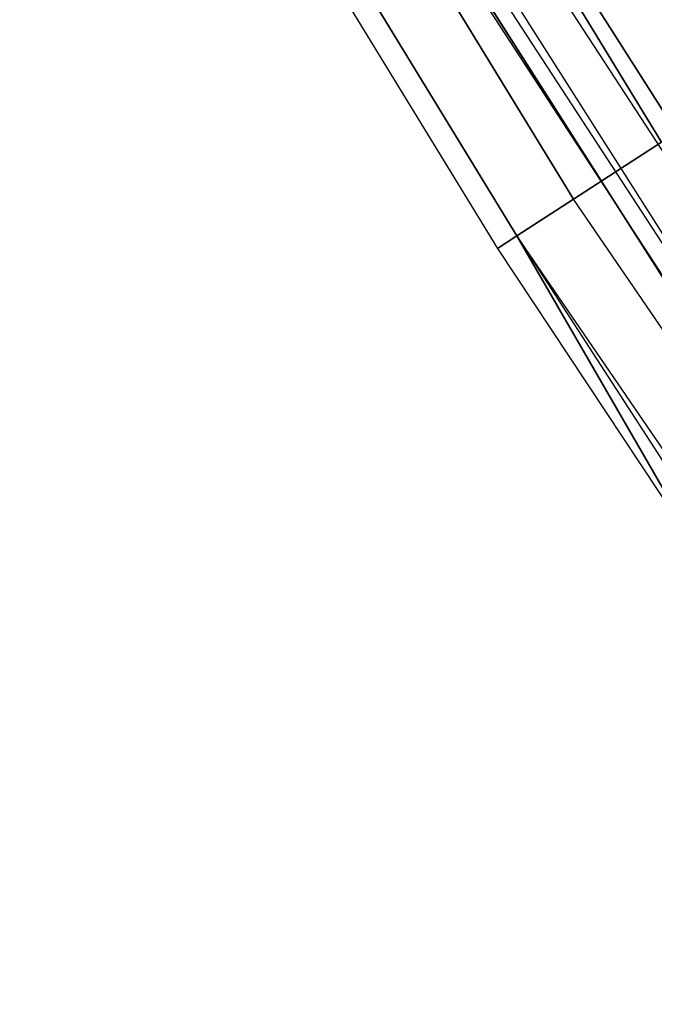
# Model space of a CAD drawing. Extents: x -135 to 135, y -135 to 135.
# Tile 67 of 207: x -65.38 to -62.71, y -44.22 to -40.08. Entities that reach past the tile are written whole.
import ezdxf

# ---------------------------------------------------------------- set-up
doc = ezdxf.new("R2010")
doc.units = 0
doc.header["$LTSCALE"] = 25.4
doc.layers.get('0').update_dxf_attribs({"linetype": 'CONTINUOUS'})

# ---------------------------------------------------------------- blocks, each defined once
blk = doc.blocks.new('SANTANA_BIURKO_A_PM_STL')
at = {"color": 0}
for p, q in [((-64.6709, -37.3378, 150.618), (-62.6801, -40.5912, 150.618)), ((-64.6709, -37.3378, 150.618), (-62.6801, -40.5912, 150.618)), ((-62.6801, -40.5912, 0.382), (-64.6709, -37.3378, 0.382)), ((-62.6801, -40.5912, 0.382), (-64.6709, -37.3378, 0.382)), ((-65.0541, -37.559, 150.1756), (-63.0515, -40.8317, 150.1756)), ((-65.0541, -37.559, 150.1756), (-63.0515, -40.8317, 150.1756)), ((-63.0515, -40.8317, 0.8244), (-65.0541, -37.559, 0.8244)), ((-63.0515, -40.8317, 0.8244), (-65.0541, -37.559, 0.8244)), ((-65.3001, -37.7011, 149.618), (-63.2899, -40.9861, 149.618)), ((-65.3001, -37.7011, 149.618), (-63.2899, -40.9861, 149.618)), ((-63.2899, -40.9861, 1.382), (-65.3001, -37.7011, 1.382)), ((-63.2899, -40.9861, 1.382), (-65.3001, -37.7011, 1.382)), ((-65.3849, -37.75, 149), (-63.3721, -41.0394, 149)), ((-65.3849, -37.75, 2), (-63.3721, -41.0394, 2)), ((-65.3849, -37.75, 149), (-63.3721, -41.0394, 149)), ((-65.3849, -37.75, 2), (-63.3721, -41.0394, 2)), ((-61.9128, -41.6577, 149.9947), (-63.9752, -38.4153, 149.9947)), ((-61.9128, -41.6577, 149.9947), (-63.9752, -38.4153, 149.9947)), ((-63.9752, -38.4153, 1.0053), (-61.9128, -41.6577, 1.0053)), ((-63.9752, -38.4153, 1.0053), (-61.9128, -41.6577, 1.0053)), ((-64.215, -38.5593, 149.5319), (-62.1449, -41.8139, 149.5319)), ((-64.215, -38.5593, 149.5319), (-62.1449, -41.8139, 149.5319)), ((-64.215, -38.5593, 1.4681), (-62.1449, -41.8139, 1.4681)), ((-64.215, -38.5593, 1.4681), (-62.1449, -41.8139, 1.4681)), ((-62.2258, -41.8683, 149), (-64.2986, -38.6095, 149)), ((-64.2986, -38.6095, 2), (-62.2258, -41.8683, 2)), ((-62.2258, -41.8683, 149), (-64.2986, -38.6095, 149)), ((-64.2986, -38.6095, 2), (-62.2258, -41.8683, 2)), ((-63.5227, -39.3316, 149.8817), (-61.6385, -42.2233, 149.8817)), ((-63.5227, -39.3316, 149.8817), (-61.6385, -42.2233, 149.8817)), ((-63.5227, -39.3316, 148.1183), (-61.6385, -42.2233, 148.1183)), ((-63.5227, -39.3316, 148.1183), (-61.6385, -42.2233, 148.1183)), ((-63.5227, -39.3316, 2.8817), (-61.6385, -42.2233, 2.8817)), ((-63.5227, -39.3316, 2.8817), (-61.6385, -42.2233, 2.8817)), ((-63.5227, -39.3316, 1.1183), (-61.6385, -42.2233, 1.1183)), ((-63.5227, -39.3316, 1.1183), (-61.6385, -42.2233, 1.1183)), ((-63.7039, -39.4438, 149.4635), (-61.8142, -42.3437, 149.4635)), ((-63.7039, -39.4438, 149.4635), (-61.8142, -42.3437, 149.4635)), ((-63.7039, -39.4438, 148.5365), (-61.8142, -42.3437, 148.5365)), ((-63.7039, -39.4438, 148.5365), (-61.8142, -42.3437, 148.5365)), ((-63.7039, -39.4438, 2.4635), (-61.8142, -42.3437, 2.4635)), ((-63.7039, -39.4438, 2.4635), (-61.8142, -42.3437, 2.4635)), ((-63.7039, -39.4438, 1.5365), (-61.8142, -42.3437, 1.5365)), ((-63.7039, -39.4438, 1.5365), (-61.8142, -42.3437, 1.5365)), ((-63.7663, -39.4824, 149), (-61.8748, -42.3852, 149)), ((-63.7663, -39.4824, 149), (-61.8748, -42.3852, 149)), ((-63.7663, -39.4824, 2), (-61.8748, -42.3852, 2)), ((-63.7663, -39.4824, 2), (-61.8748, -42.3852, 2)), ((-62.6801, -40.5912, 150.618), (-63.0515, -40.8317, 150.1756)), ((-62.6801, -40.5912, 150.618), (-63.0515, -40.8317, 150.1756)), ((-63.0515, -40.8317, 0.8244), (-62.6801, -40.5912, 0.382)), ((-63.0515, -40.8317, 0.8244), (-62.6801, -40.5912, 0.382)), ((-63.0515, -40.8317, 150.1756), (-63.2899, -40.9861, 149.618)), ((-63.0515, -40.8317, 150.1756), (-63.2899, -40.9861, 149.618)), ((-63.2899, -40.9861, 1.382), (-63.0515, -40.8317, 0.8244)), ((-63.2899, -40.9861, 1.382), (-63.0515, -40.8317, 0.8244)), ((-60.8843, -43.9979, 150.1756), (-63.0515, -40.8317, 150.1756)), ((-60.8843, -43.9979, 150.1756), (-63.0515, -40.8317, 150.1756)), ((-60.8843, -43.9979, 0.8244), (-63.0515, -40.8317, 0.8244)), ((-60.8843, -43.9979, 0.8244), (-63.0515, -40.8317, 0.8244)), ((-63.2899, -40.9861, 149.618), (-63.3721, -41.0394, 149)), ((-63.2899, -40.9861, 149.618), (-63.3721, -41.0394, 149)), ((-63.3721, -41.0394, 2), (-63.2899, -40.9861, 1.382)), ((-63.3721, -41.0394, 2), (-63.2899, -40.9861, 1.382)), ((-62.4905, -42.3696, 149), (-63.2899, -40.9861, 149.618)), ((-62.4905, -42.3696, 149), (-63.2899, -40.9861, 149.618)), ((-61.1146, -44.1643, 149.618), (-63.2899, -40.9861, 149.618)), ((-61.1146, -44.1643, 149.618), (-63.2899, -40.9861, 149.618)), ((-63.2899, -40.9861, 1.382), (-62.4905, -42.3696, 2)), ((-63.2899, -40.9861, 1.382), (-62.4905, -42.3696, 2)), ((-63.2899, -40.9861, 1.382), (-61.1939, -44.2216, 2)), ((-61.1146, -44.1643, 1.382), (-63.2899, -40.9861, 1.382)), ((-61.1146, -44.1643, 1.382), (-63.2899, -40.9861, 1.382)), ((-63.2899, -40.9861, 1.382), (-61.1939, -44.2216, 2)), ((-63.3721, -41.0394, 149), (-62.4905, -42.3696, 149)), ((-63.3721, -41.0394, 2), (-63.3721, -41.0394, 149)), ((-63.3721, -41.0394, 2), (-63.3721, -41.0394, 149)), ((-63.3721, -41.0394, 2), (-62.4905, -42.3696, 2)), ((-63.3721, -41.0394, 149), (-62.4905, -42.3696, 149)), ((-63.3721, -41.0394, 2), (-62.4905, -42.3696, 2))]:
    blk.add_line(p, q, dxfattribs=at)

msp = doc.modelspace()

# ---------------------------------------------------------------- block references
at = {"color": 253}
msp.add_blockref('SANTANA_BIURKO_A_PM_STL', (0, 0), dxfattribs=at)

doc.saveas('drawing.dxf')
